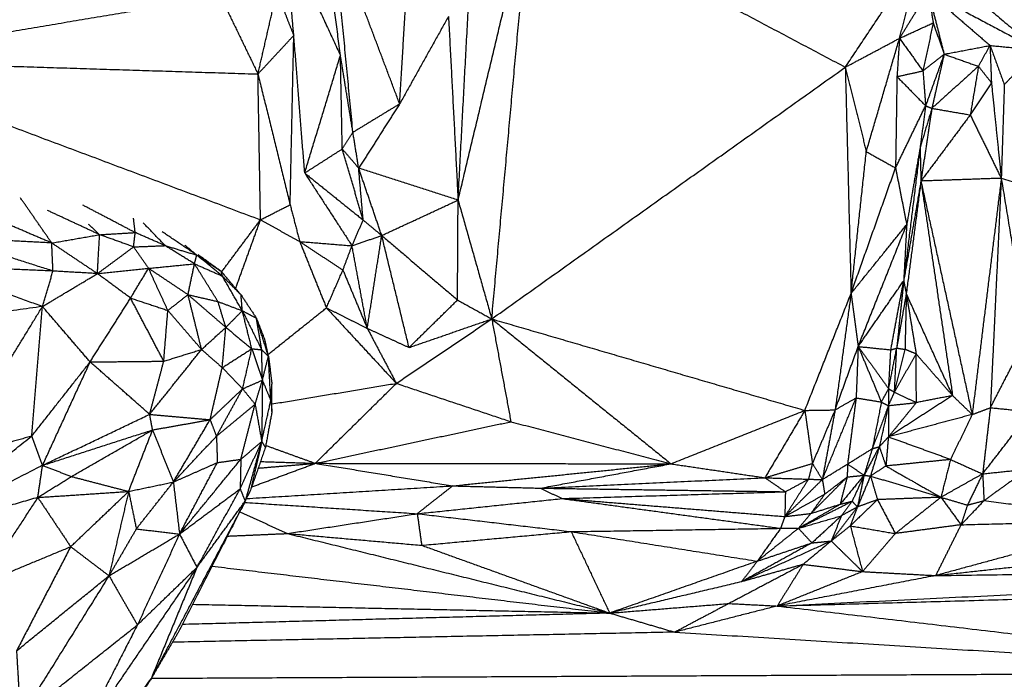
# Model space of a CAD drawing. Header units: millimetres. Extents: x 73 to 109.5, y 0 to 89.7.
# Tile 79 of 83: x 95.8 to 99.8, y 85.7 to 88.3. Entities that reach past the tile are written whole.
import ezdxf

# ---------------------------------------------------------------- set-up
doc = ezdxf.new("R2010")
doc.units = ezdxf.units.MM
doc.header["$MEASUREMENT"] = 0
doc.layers.add('Make2D$visible$lines', color=7, linetype='Continuous', true_color=0x000000)

msp = doc.modelspace()

# ---------------------------------------------------------------- linework, layer by layer
at = {"layer": 'Make2D$visible$lines'}
for points in [[(95.0841, 88.1764), (95.7121, 88.7396), (96.3401, 89.3029)], [(95.0841, 88.1764), (95.859, 88.5588), (96.6338, 88.9411)], [(97.3472, 88.0031), (97.3749, 88.4638), (97.4026, 88.9244)], [(97.1094, 88.1976), (97.07, 88.5032), (97.0305, 88.8089)], [(97.5818, 87.6166), (97.7258, 88.2192), (97.8697, 88.8217)], [(97.717, 87.1393), (97.7934, 87.9805), (97.8697, 88.8217)], [(97.8697, 88.8217), (98.5033, 88.4861), (99.1368, 88.1505)], [(97.1596, 87.8887), (97.1202, 88.2984), (97.0809, 88.7082)], [(97.3472, 88.0031), (97.2141, 88.3557), (97.0809, 88.7082)], [(96.9221, 88.2781), (96.9049, 88.4766), (96.8877, 88.6752)], [(96.8877, 88.6752), (96.9986, 88.4364), (97.1094, 88.1976)], [(99.1368, 88.1505), (99.2911, 88.3817), (99.4455, 88.613)], [(99.3546, 88.2667), (99.4, 88.4398), (99.4455, 88.613)], [(99.4455, 88.613), (99.6768, 88.4164), (99.9081, 88.2199)], [(97.5818, 87.6166), (97.6052, 88.055), (97.6286, 88.4934)], [(99.3546, 88.2667), (99.4122, 88.3594), (99.4699, 88.4521)], [(99.4699, 88.4521), (99.689, 88.336), (99.9081, 88.2199)], [(99.4699, 88.4521), (99.5939, 88.3449), (99.718, 88.2377)], [(99.4699, 88.4521), (99.5018, 88.3274), (99.5337, 88.2027)], [(99.4699, 88.4521), (99.4799, 88.3904), (99.4899, 88.3287)], [(95.0841, 88.1764), (95.8558, 88.3058), (96.6274, 88.4352)], [(96.6274, 88.4352), (96.7028, 88.2792), (96.7782, 88.1232)], [(96.7782, 88.1232), (96.8158, 88.2868), (96.8533, 88.4505)], [(96.8533, 88.4505), (96.8877, 88.3643), (96.9221, 88.2781)], [(97.5433, 88.3548), (97.4453, 88.179), (97.3472, 88.0031)], [(97.5433, 88.3548), (97.5626, 87.9857), (97.5818, 87.6166)], [(99.3546, 88.2667), (99.4222, 88.2977), (99.4899, 88.3287)], [(99.4899, 88.3287), (99.4692, 88.2321), (99.4485, 88.1355)], [(99.4899, 88.3287), (99.5118, 88.2657), (99.5337, 88.2027)], [(96.7782, 88.1232), (96.8501, 88.2006), (96.9221, 88.2781)], [(96.9073, 87.598), (96.9147, 87.938), (96.9221, 88.2781)], [(96.9659, 87.7255), (96.944, 88.0018), (96.9221, 88.2781)], [(99.1368, 88.1505), (99.2457, 88.2086), (99.3546, 88.2667)], [(99.2211, 87.8114), (99.2878, 88.039), (99.3546, 88.2667)], [(99.3546, 88.2667), (99.3494, 88.1897), (99.3442, 88.1127)], [(99.3546, 88.2667), (99.4015, 88.2011), (99.4485, 88.1355)], [(99.5337, 88.2027), (99.6258, 88.2202), (99.718, 88.2377)], [(99.6716, 88.154), (99.6948, 88.1958), (99.718, 88.2377)], [(99.718, 88.2377), (99.7467, 88.1591), (99.7753, 88.0805)], [(99.718, 88.2377), (99.7207, 88.1629), (99.7235, 88.0882)], [(99.718, 88.2377), (99.813, 88.2288), (99.9081, 88.2199)], [(99.7753, 88.0805), (99.8417, 88.1502), (99.9081, 88.2199)], [(95.0841, 88.1764), (95.9312, 88.1498), (96.7782, 88.1232)], [(95.0841, 88.1764), (95.9362, 87.857), (96.7884, 87.5375)], [(96.9659, 87.7255), (97.0377, 87.9616), (97.1094, 88.1976)], [(97.1596, 87.8887), (97.1345, 88.0431), (97.1094, 88.1976)], [(97.1168, 87.8221), (97.1131, 88.0099), (97.1094, 88.1976)], [(99.4485, 88.1355), (99.4911, 88.1691), (99.5337, 88.2027)], [(99.5337, 88.2027), (99.4965, 88.0991), (99.4593, 87.9956)], [(99.5337, 88.2027), (99.509, 88.0941), (99.4844, 87.9854)], [(99.5337, 88.2027), (99.6026, 88.1783), (99.6716, 88.154)], [(97.717, 87.1393), (98.4269, 87.6449), (99.1368, 88.1505)], [(99.1368, 88.1505), (99.1789, 87.981), (99.2211, 87.8114)], [(99.1368, 88.1505), (99.1484, 87.6961), (99.16, 87.2417)], [(99.3442, 88.1127), (99.3963, 88.1241), (99.4485, 88.1355)], [(99.4485, 88.1355), (99.4539, 88.0655), (99.4593, 87.9956)], [(99.6716, 88.154), (99.578, 88.0697), (99.4844, 87.9854)], [(99.6716, 88.154), (99.655, 88.0564), (99.6385, 87.9589)], [(99.6716, 88.154), (99.6976, 88.1211), (99.7235, 88.0882)], [(96.7782, 88.1232), (96.8427, 87.8606), (96.9073, 87.598)], [(96.7884, 87.5375), (96.7833, 87.8304), (96.7782, 88.1232)], [(99.3442, 88.1127), (99.3414, 87.9292), (99.3386, 87.7457)], [(99.3442, 88.1127), (99.4017, 88.0541), (99.4593, 87.9956)], [(99.7235, 88.0882), (99.681, 88.0235), (99.6385, 87.9589)], [(99.7235, 88.0882), (99.7433, 87.8962), (99.7631, 87.7042)], [(99.7753, 88.0805), (99.7692, 87.8923), (99.7631, 87.7042)], [(97.3472, 88.0031), (97.2534, 87.9459), (97.1596, 87.8887)], [(97.3472, 88.0031), (97.2649, 87.8741), (97.1826, 87.745)], [(99.3386, 87.7457), (99.3989, 87.8706), (99.4593, 87.9956)], [(99.4593, 87.9956), (99.4482, 87.9115), (99.4371, 87.8274)], [(99.4844, 87.9854), (99.4607, 87.9064), (99.4371, 87.8274)], [(99.4844, 87.9854), (99.4624, 87.8392), (99.4405, 87.693)], [(99.4593, 87.9956), (99.4718, 87.9905), (99.4844, 87.9854)], [(99.4844, 87.9854), (99.5614, 87.9721), (99.6385, 87.9589)], [(99.6385, 87.9589), (99.5395, 87.826), (99.4405, 87.693)], [(99.6385, 87.9589), (99.7008, 87.8315), (99.7631, 87.7042)], [(97.1168, 87.8221), (97.1382, 87.8554), (97.1596, 87.8887)], [(97.1826, 87.745), (97.1711, 87.8168), (97.1596, 87.8887)], [(96.9659, 87.7255), (97.0414, 87.7738), (97.1168, 87.8221)], [(97.1168, 87.8221), (97.1497, 87.7836), (97.1826, 87.745)], [(97.2006, 87.5365), (97.1587, 87.6793), (97.1168, 87.8221)], [(99.4371, 87.8274), (99.4042, 87.5599), (99.3713, 87.2924)], [(99.4371, 87.8274), (99.4103, 87.6729), (99.3834, 87.5184)], [(99.4371, 87.8274), (99.4388, 87.7602), (99.4405, 87.693)], [(99.16, 87.2417), (99.1905, 87.5265), (99.2211, 87.8114)], [(99.2211, 87.8114), (99.2798, 87.7786), (99.3386, 87.7457)], [(97.2006, 87.5365), (97.1916, 87.6407), (97.1826, 87.745)], [(97.5818, 87.6166), (97.3822, 87.6808), (97.1826, 87.745)], [(97.2752, 87.4744), (97.2289, 87.6097), (97.1826, 87.745)], [(99.16, 87.2417), (99.2493, 87.4937), (99.3386, 87.7457)], [(99.3386, 87.7457), (99.361, 87.6321), (99.3834, 87.5184)], [(96.9659, 87.7255), (97.0608, 87.5794), (97.1558, 87.4332)], [(96.9659, 87.7255), (97.0832, 87.631), (97.2006, 87.5365)], [(99.7631, 87.7042), (99.6018, 87.6986), (99.4405, 87.693)], [(99.7631, 87.7042), (99.7047, 87.2297), (99.6463, 86.7552)], [(99.7631, 87.7042), (99.7412, 87.2434), (99.7194, 86.7826)], [(99.7631, 87.7042), (99.8154, 87.3866), (99.8676, 87.0689)], [(99.7631, 87.7042), (100.3216, 87.5465), (100.88, 87.3888)], [(99.4405, 87.693), (99.4059, 87.4927), (99.3713, 87.2924)], [(99.4405, 87.693), (99.4111, 87.467), (99.3817, 87.241)], [(99.4405, 87.693), (99.5041, 87.2622), (99.5676, 86.8313)], [(99.4405, 87.693), (99.5434, 87.2241), (99.6463, 86.7552)], [(95.95, 87.4443), (95.8873, 87.5348), (95.8246, 87.6253)], [(96.2852, 87.4861), (96.1801, 87.5412), (96.075, 87.5963)], [(96.7884, 87.5375), (96.8478, 87.5678), (96.9073, 87.598)], [(96.9073, 87.598), (96.9265, 87.524), (96.9457, 87.4501)], [(97.2752, 87.4744), (97.4285, 87.5455), (97.5818, 87.6166)], [(97.5795, 87.2153), (97.5807, 87.4159), (97.5818, 87.6166)], [(97.5818, 87.6166), (97.6494, 87.3779), (97.717, 87.1393)], [(95.95, 87.4443), (95.8228, 87.4987), (95.6956, 87.5531)], [(96.1423, 87.4777), (96.0379, 87.5262), (95.9336, 87.5747)], [(96.2852, 87.4861), (96.2818, 87.515), (96.2784, 87.5439)], [(96.1423, 87.4777), (96.1203, 87.4982), (96.0983, 87.5187)], [(96.4055, 87.4337), (96.3614, 87.4796), (96.3173, 87.5255)], [(96.6323, 87.3285), (96.7103, 87.433), (96.7884, 87.5375)], [(96.6886, 87.2616), (96.7385, 87.3996), (96.7884, 87.5375)], [(96.7884, 87.5375), (96.867, 87.4938), (96.9457, 87.4501)], [(97.1558, 87.4332), (97.1782, 87.4849), (97.2006, 87.5365)], [(97.2006, 87.5365), (97.2379, 87.5054), (97.2752, 87.4744)], [(99.16, 87.2417), (99.2717, 87.38), (99.3834, 87.5184)], [(99.1886, 87.0285), (99.286, 87.2735), (99.3834, 87.5184)], [(99.3833, 87.5172), (99.3773, 87.4048), (99.3713, 87.2924)], [(95.955, 87.3316), (95.7449, 87.3989), (95.5348, 87.4661)], [(95.95, 87.4443), (95.7424, 87.4552), (95.5348, 87.4661)], [(95.95, 87.4443), (96.0461, 87.461), (96.1423, 87.4777)], [(96.1335, 87.3212), (96.1379, 87.3994), (96.1423, 87.4777)], [(96.1423, 87.4777), (96.2137, 87.4819), (96.2852, 87.4861)], [(96.2787, 87.4286), (96.2105, 87.4531), (96.1423, 87.4777)], [(96.2787, 87.4286), (96.282, 87.4573), (96.2852, 87.4861)], [(96.4055, 87.4337), (96.3454, 87.4599), (96.2852, 87.4861)], [(96.5323, 87.3958), (96.463, 87.4425), (96.3937, 87.4892)], [(97.1558, 87.4332), (97.2155, 87.4538), (97.2752, 87.4744)], [(97.2172, 87.1013), (97.2462, 87.2879), (97.2752, 87.4744)], [(97.385, 87.0244), (97.3301, 87.2494), (97.2752, 87.4744)], [(97.2752, 87.4744), (97.4273, 87.3449), (97.5795, 87.2153)], [(96.1335, 87.3212), (96.0418, 87.3827), (95.95, 87.4443)], [(95.955, 87.3316), (95.9525, 87.388), (95.95, 87.4443)], [(96.1335, 87.3212), (96.2061, 87.3749), (96.2787, 87.4286)], [(96.2787, 87.4286), (96.3421, 87.4311), (96.4055, 87.4337)], [(96.3387, 87.3425), (96.3087, 87.3856), (96.2787, 87.4286)], [(96.4055, 87.4337), (96.4689, 87.4147), (96.5323, 87.3958)], [(96.5233, 87.3607), (96.4644, 87.3972), (96.4055, 87.4337)], [(96.5323, 87.3958), (96.5087, 87.4155), (96.485, 87.4352)], [(96.9457, 87.4501), (97.0508, 87.4417), (97.1558, 87.4332)], [(96.9457, 87.4501), (97.0325, 87.3927), (97.1193, 87.3354)], [(96.9457, 87.4501), (96.9994, 87.3169), (97.0531, 87.1838)], [(97.1193, 87.3354), (97.1375, 87.3843), (97.1558, 87.4332)], [(97.2172, 87.1013), (97.1865, 87.2673), (97.1558, 87.4332)], [(96.5233, 87.3607), (96.5278, 87.3783), (96.5323, 87.3958)], [(96.5323, 87.3958), (96.5815, 87.3631), (96.6308, 87.3303)], [(96.6354, 87.3113), (96.5839, 87.3535), (96.5323, 87.3958)], [(96.6308, 87.3303), (96.5841, 87.3639), (96.5375, 87.3974)], [(95.955, 87.3316), (95.7053, 87.3426), (95.4555, 87.3535)], [(95.9127, 87.1891), (95.6841, 87.2713), (95.4555, 87.3535)], [(96.3387, 87.3425), (96.431, 87.3516), (96.5233, 87.3607)], [(96.4973, 87.2367), (96.5103, 87.2987), (96.5233, 87.3607)], [(96.6175, 87.209), (96.5704, 87.2849), (96.5233, 87.3607)], [(96.5233, 87.3607), (96.5793, 87.336), (96.6354, 87.3113)], [(95.9127, 87.1891), (95.9338, 87.2604), (95.955, 87.3316)], [(95.9127, 87.1891), (96.0231, 87.2552), (96.1335, 87.3212)], [(96.1335, 87.3212), (96.0442, 87.3264), (95.955, 87.3316)], [(96.1335, 87.3212), (96.2361, 87.3319), (96.3387, 87.3425)], [(96.2665, 87.223), (96.2, 87.2721), (96.1335, 87.3212)], [(96.2665, 87.223), (96.3026, 87.2828), (96.3387, 87.3425)], [(96.4163, 87.1733), (96.3775, 87.2579), (96.3387, 87.3425)], [(96.4973, 87.2367), (96.418, 87.2896), (96.3387, 87.3425)], [(96.7103, 87.2357), (96.6705, 87.283), (96.6308, 87.3303)], [(96.6354, 87.3113), (96.6331, 87.3208), (96.6308, 87.3303)], [(96.6354, 87.3113), (96.6729, 87.2735), (96.7103, 87.2357)], [(96.7153, 87.1722), (96.6753, 87.2417), (96.6354, 87.3113)], [(97.0531, 87.1838), (97.0862, 87.2596), (97.1193, 87.3354)], [(97.1193, 87.3354), (97.1682, 87.2184), (97.2172, 87.1013)], [(99.1886, 87.0285), (99.2799, 87.1605), (99.3713, 87.2924)], [(99.3196, 87.0151), (99.3454, 87.1538), (99.3713, 87.2924)], [(99.3713, 87.2924), (99.3573, 87.1573), (99.3432, 87.0222)], [(99.3713, 87.2924), (99.3765, 87.2667), (99.3817, 87.241)], [(96.4163, 87.1733), (96.4568, 87.205), (96.4973, 87.2367)], [(96.4973, 87.2367), (96.5733, 87.1711), (96.6492, 87.1055)], [(96.4973, 87.2367), (96.5574, 87.2229), (96.6175, 87.209)], [(96.5517, 87.0165), (96.5245, 87.1266), (96.4973, 87.2367)], [(96.7103, 87.2357), (96.7411, 87.1891), (96.7718, 87.1425)], [(96.7153, 87.1722), (96.7128, 87.204), (96.7103, 87.2357)], [(98.9744, 86.7718), (99.0672, 87.0067), (99.16, 87.2417)], [(99.16, 87.2417), (99.1279, 87.0077), (99.0958, 86.7737)], [(99.16, 87.2417), (99.1743, 87.1351), (99.1886, 87.0285)], [(99.3817, 87.241), (99.3625, 87.1316), (99.3432, 87.0222)], [(99.3817, 87.241), (99.3791, 87.129), (99.3766, 87.017)], [(99.3817, 87.241), (99.4015, 87.1198), (99.4213, 86.9987)], [(99.5676, 86.8313), (99.4746, 87.0361), (99.3817, 87.241)], [(95.9127, 87.1891), (95.5015, 87.1319), (95.0903, 87.0747)], [(95.5364, 86.5729), (95.7246, 86.881), (95.9127, 87.1891)], [(95.87, 86.6686), (95.8914, 86.9289), (95.9127, 87.1891)], [(96.1042, 86.9665), (96.0084, 87.0778), (95.9127, 87.1891)], [(96.1042, 86.9665), (96.1853, 87.0947), (96.2665, 87.223)], [(96.2665, 87.223), (96.3414, 87.1981), (96.4163, 87.1733)], [(96.3999, 86.9694), (96.3332, 87.0962), (96.2665, 87.223)], [(96.6492, 87.1055), (96.6334, 87.1572), (96.6175, 87.209)], [(96.6175, 87.209), (96.6664, 87.1906), (96.7153, 87.1722)], [(97.385, 87.0244), (97.4823, 87.1198), (97.5795, 87.2153)], [(97.5795, 87.2153), (97.6482, 87.1773), (97.717, 87.1393)], [(96.3999, 86.9694), (96.4081, 87.0713), (96.4163, 87.1733)], [(96.5517, 87.0165), (96.484, 87.0949), (96.4163, 87.1733)], [(96.6492, 87.1055), (96.6822, 87.1388), (96.7153, 87.1722)], [(96.7536, 87.0197), (96.7344, 87.0959), (96.7153, 87.1722)], [(96.7153, 87.1722), (96.7543, 87.0936), (96.7932, 87.0151)], [(96.7153, 87.1722), (96.7435, 87.1573), (96.7718, 87.1425)], [(96.8187, 86.9965), (96.9359, 87.0902), (97.0531, 87.1838)], [(97.0531, 87.1838), (97.1352, 87.1426), (97.2172, 87.1013)], [(97.0531, 87.1838), (97.1935, 87.0321), (97.3339, 86.8804)], [(96.7718, 87.1425), (96.7896, 87.0963), (96.8073, 87.0501)], [(96.8203, 86.9894), (96.796, 87.0659), (96.7718, 87.1425)], [(96.7932, 87.0151), (96.7825, 87.0788), (96.7718, 87.1425)], [(97.3339, 86.8804), (97.5255, 87.0098), (97.717, 87.1393)], [(97.385, 87.0244), (97.551, 87.0818), (97.717, 87.1393)], [(97.717, 87.1393), (97.7555, 86.9328), (97.7939, 86.7263)], [(97.717, 87.1393), (98.077, 86.8483), (98.4369, 86.5572)], [(97.717, 87.1393), (98.3457, 86.9555), (98.9744, 86.7718)], [(96.5517, 87.0165), (96.6004, 87.061), (96.6491, 87.1054)], [(96.6346, 86.9436), (96.6419, 87.0245), (96.6492, 87.1054)], [(96.6492, 87.1055), (96.7014, 87.0626), (96.7536, 87.0197)], [(97.2172, 87.1013), (97.2755, 86.9909), (97.3339, 86.8804)], [(97.2172, 87.1013), (97.3011, 87.0629), (97.385, 87.0244)], [(99.7194, 86.7826), (99.7935, 86.9258), (99.8676, 87.0689)], [(96.8203, 86.9894), (96.8138, 87.0198), (96.8073, 87.0501)], [(99.0958, 86.7737), (99.1422, 86.9011), (99.1886, 87.0285)], [(99.1886, 87.0285), (99.1843, 86.9253), (99.1801, 86.822)], [(99.1886, 87.0285), (99.2351, 86.917), (99.2815, 86.8055)], [(99.1886, 87.0285), (99.2541, 87.0218), (99.3196, 87.0151)], [(99.1886, 87.0285), (99.2499, 86.9437), (99.3111, 86.8589)], [(96.3432, 86.7559), (96.4474, 86.8862), (96.5517, 87.0165)], [(96.3999, 86.9694), (96.4758, 86.9929), (96.5517, 87.0165)], [(96.5517, 87.0165), (96.5931, 86.98), (96.6346, 86.9436)], [(96.6346, 86.9436), (96.6941, 86.9816), (96.7536, 87.0197)], [(96.7164, 86.8585), (96.735, 86.9391), (96.7536, 87.0197)], [(96.7536, 87.0197), (96.7734, 87.0174), (96.7932, 87.0151)], [(96.7536, 87.0197), (96.7748, 86.9564), (96.796, 86.8932)], [(96.796, 86.8932), (96.7946, 86.9541), (96.7932, 87.0151)], [(96.7932, 87.0151), (96.8068, 87.0022), (96.8203, 86.9894)], [(96.796, 86.8932), (96.8081, 86.9413), (96.8203, 86.9894)], [(96.8297, 86.8108), (96.825, 86.9001), (96.8203, 86.9894)], [(96.8203, 86.9894), (96.8274, 86.933), (96.8345, 86.8767)], [(99.3111, 86.8589), (99.3272, 86.9405), (99.3432, 87.0222)], [(99.3111, 86.8589), (99.3154, 86.937), (99.3196, 87.0151)], [(99.3196, 87.0151), (99.3314, 87.0186), (99.3432, 87.0222)], [(99.3343, 86.845), (99.3388, 86.9336), (99.3432, 87.0222)], [(99.3343, 86.845), (99.3554, 86.931), (99.3766, 87.017)], [(99.3343, 86.845), (99.3778, 86.9218), (99.4213, 86.9987)], [(99.3432, 87.0222), (99.3599, 87.0196), (99.3766, 87.017)], [(99.4213, 86.9987), (99.3989, 87.0079), (99.3766, 87.017)], [(99.4223, 86.8032), (99.4218, 86.9009), (99.4213, 86.9987)], [(99.5676, 86.8313), (99.4944, 86.915), (99.4213, 86.9987)], [(95.87, 86.6686), (95.9871, 86.8176), (96.1042, 86.9665)], [(95.9131, 86.5511), (96.0086, 86.7588), (96.1042, 86.9665)], [(96.1042, 86.9665), (96.252, 86.9679), (96.3999, 86.9694)], [(96.3432, 86.7559), (96.2237, 86.8612), (96.1042, 86.9665)], [(96.3432, 86.7559), (96.3715, 86.8627), (96.3999, 86.9694)], [(96.586, 86.7344), (96.6103, 86.839), (96.6346, 86.9436)], [(96.6346, 86.9436), (96.6755, 86.901), (96.7164, 86.8585)], [(96.7164, 86.8585), (96.7562, 86.8758), (96.796, 86.8932)], [(96.7667, 86.7968), (96.7814, 86.845), (96.796, 86.8932)], [(96.796, 86.8932), (96.7947, 86.77), (96.7933, 86.6467)], [(96.796, 86.8932), (96.8128, 86.852), (96.8297, 86.8108)], [(96.8297, 86.8108), (96.8321, 86.8437), (96.8345, 86.8767)], [(96.8344, 86.7977), (97.0842, 86.839), (97.3339, 86.8804)], [(96.8344, 86.7669), (96.8344, 86.8218), (96.8345, 86.8767)], [(97.0085, 86.5592), (97.1712, 86.7198), (97.3339, 86.8804)], [(97.3339, 86.8804), (97.5639, 86.8034), (97.7939, 86.7263)], [(96.586, 86.7344), (96.6512, 86.7964), (96.7164, 86.8585)], [(96.6114, 86.6677), (96.6639, 86.7631), (96.7164, 86.8585)], [(96.7164, 86.8585), (96.7415, 86.8276), (96.7667, 86.7968)], [(99.2815, 86.8055), (99.2963, 86.8322), (99.3111, 86.8589)], [(99.5676, 86.8313), (99.4387, 86.7481), (99.3097, 86.665)], [(99.3111, 86.8589), (99.3105, 86.8249), (99.3099, 86.791)], [(99.3099, 86.791), (99.3221, 86.818), (99.3343, 86.845)], [(99.3111, 86.8589), (99.3227, 86.8519), (99.3343, 86.845)], [(99.3343, 86.845), (99.3783, 86.8241), (99.4223, 86.8032)], [(99.5676, 86.8313), (99.495, 86.8172), (99.4223, 86.8032)], [(99.5676, 86.8313), (99.607, 86.7932), (99.6463, 86.7552)], [(96.6114, 86.6677), (96.6891, 86.7322), (96.7667, 86.7968)], [(96.7094, 86.5754), (96.7381, 86.6861), (96.7667, 86.7968)], [(96.7667, 86.7968), (96.78, 86.7218), (96.7933, 86.6467)], [(96.7933, 86.6467), (96.8115, 86.7288), (96.8297, 86.8108)], [(96.8297, 86.8108), (96.832, 86.7888), (96.8344, 86.7669)], [(99.0446, 86.494), (99.1123, 86.658), (99.1801, 86.822)], [(99.0958, 86.7737), (99.1379, 86.7979), (99.1801, 86.822)], [(99.1801, 86.822), (99.163, 86.6892), (99.146, 86.5564)], [(99.1801, 86.822), (99.2308, 86.8138), (99.2815, 86.8055)], [(99.2815, 86.8055), (99.2634, 86.7118), (99.2453, 86.6182)], [(99.3099, 86.791), (99.2776, 86.7046), (99.2453, 86.6182)], [(99.3099, 86.791), (99.2917, 86.7084), (99.2735, 86.6258)], [(99.2815, 86.8055), (99.2957, 86.7982), (99.3099, 86.791)], [(99.4223, 86.8032), (99.366, 86.7341), (99.3097, 86.665)], [(99.3099, 86.791), (99.3098, 86.728), (99.3097, 86.665)], [(99.3099, 86.791), (99.3661, 86.7971), (99.4223, 86.8032)], [(95.9131, 86.5511), (96.1281, 86.6535), (96.3432, 86.7559)], [(96.355, 86.6934), (96.3491, 86.7247), (96.3432, 86.7559)], [(96.3432, 86.7559), (96.4646, 86.7451), (96.586, 86.7344)], [(96.8344, 86.7669), (96.8211, 86.6948), (96.8079, 86.6226)], [(98.4369, 86.5572), (98.7057, 86.6645), (98.9744, 86.7718)], [(98.9744, 86.7718), (98.8942, 86.6365), (98.814, 86.5013)], [(98.9744, 86.7718), (99.0351, 86.7727), (99.0958, 86.7737)], [(98.9744, 86.7718), (98.9895, 86.6652), (99.0047, 86.5586)], [(99.0958, 86.7737), (99.0503, 86.6662), (99.0047, 86.5586)], [(99.0958, 86.7737), (99.0702, 86.6339), (99.0446, 86.494)], [(99.6463, 86.7552), (99.478, 86.7101), (99.3097, 86.665)], [(99.6463, 86.7552), (99.6029, 86.6649), (99.5594, 86.5745)], [(99.6463, 86.7552), (99.6828, 86.7689), (99.7194, 86.7826)], [(99.7194, 86.7826), (99.7039, 86.6498), (99.6884, 86.517)], [(99.6884, 86.517), (99.7851, 86.6418), (99.8818, 86.7667)], [(99.7194, 86.7826), (99.8006, 86.7746), (99.8818, 86.7667)], [(96.355, 86.6934), (96.4705, 86.7139), (96.586, 86.7344)], [(96.4383, 86.4839), (96.5121, 86.6091), (96.586, 86.7344)], [(96.586, 86.7344), (96.5987, 86.701), (96.6114, 86.6677)], [(97.0085, 86.5592), (97.4012, 86.6428), (97.7939, 86.7263)], [(97.7939, 86.7263), (98.1154, 86.6418), (98.4369, 86.5572)], [(95.9131, 86.5511), (96.134, 86.6223), (96.355, 86.6934)], [(96.0289, 86.5061), (96.192, 86.5998), (96.355, 86.6934)], [(96.2588, 86.4463), (96.3069, 86.5698), (96.355, 86.6934)], [(96.355, 86.6934), (96.3966, 86.5887), (96.4383, 86.4839)], [(95.3627, 86.2684), (95.6163, 86.4685), (95.87, 86.6686)], [(95.87, 86.6686), (95.7032, 86.6208), (95.5364, 86.5729)], [(95.9131, 86.5511), (95.8916, 86.6099), (95.87, 86.6686)], [(96.4383, 86.4839), (96.5248, 86.5758), (96.6114, 86.6677)], [(96.6114, 86.6677), (96.6133, 86.6149), (96.6151, 86.5621)], [(96.7068, 86.4568), (96.7501, 86.5518), (96.7933, 86.6467)], [(96.7094, 86.5754), (96.7514, 86.6111), (96.7933, 86.6467)], [(96.7933, 86.6467), (96.7601, 86.5269), (96.7268, 86.407)], [(96.7905, 86.6343), (96.7694, 86.5425), (96.7483, 86.4507)], [(96.7933, 86.6467), (96.8006, 86.6347), (96.8079, 86.6226)], [(99.2735, 86.6258), (99.2916, 86.6454), (99.3097, 86.665)], [(99.3097, 86.665), (99.3048, 86.6066), (99.2999, 86.5483)], [(99.5594, 86.5745), (99.4346, 86.6197), (99.3097, 86.665)], [(96.8079, 86.6226), (96.7781, 86.5367), (96.7483, 86.4507)], [(96.8094, 86.6311), (96.909, 86.5951), (97.0085, 86.5592)], [(99.146, 86.5564), (99.1957, 86.5873), (99.2453, 86.6182)], [(99.2735, 86.6258), (99.2428, 86.5685), (99.2121, 86.5112)], [(99.2453, 86.6182), (99.2287, 86.5647), (99.2121, 86.5112)], [(99.2735, 86.6258), (99.2557, 86.567), (99.2379, 86.5082)], [(99.2453, 86.6182), (99.2594, 86.622), (99.2735, 86.6258)], [(99.2735, 86.6258), (99.2867, 86.5871), (99.2999, 86.5483)], [(96.4383, 86.4839), (96.5267, 86.523), (96.6151, 86.5621)], [(96.4633, 86.2751), (96.5863, 86.4252), (96.7094, 86.5754)], [(96.4633, 86.2751), (96.5392, 86.4186), (96.6151, 86.5621)], [(96.6151, 86.5621), (96.6622, 86.5687), (96.7094, 86.5754)], [(96.7094, 86.5754), (96.7081, 86.5161), (96.7068, 86.4568)], [(96.753, 86.4643), (96.8808, 86.5117), (97.0085, 86.5592)], [(96.7792, 86.5399), (96.8939, 86.5495), (97.0085, 86.5592)], [(96.7884, 86.5665), (96.8985, 86.5629), (97.0085, 86.5592)], [(97.0085, 86.5592), (97.7227, 86.5582), (98.4369, 86.5572)], [(97.0085, 86.5592), (97.2844, 86.5139), (97.5602, 86.4686)], [(97.5602, 86.4686), (97.9986, 86.5129), (98.4369, 86.5572)], [(97.9128, 86.4594), (98.1749, 86.5083), (98.4369, 86.5572)], [(98.4369, 86.5572), (98.6255, 86.5293), (98.814, 86.5013)], [(98.814, 86.5013), (98.9094, 86.53), (99.0047, 86.5586)], [(99.0047, 86.5586), (98.9969, 86.527), (98.989, 86.4953)], [(99.0047, 86.5586), (99.0247, 86.5263), (99.0446, 86.494)], [(99.0446, 86.494), (99.0953, 86.5252), (99.146, 86.5564)], [(99.146, 86.5564), (99.1452, 86.5303), (99.1444, 86.5043)], [(99.146, 86.5564), (99.1791, 86.5338), (99.2121, 86.5112)], [(99.5594, 86.5745), (99.4297, 86.5614), (99.2999, 86.5483)], [(99.5594, 86.5745), (99.5401, 86.4987), (99.5208, 86.4228)], [(99.5594, 86.5745), (99.6239, 86.5457), (99.6884, 86.517)], [(95.9131, 86.5511), (95.6379, 86.4097), (95.3627, 86.2684)], [(95.894, 86.422), (95.9036, 86.4866), (95.9131, 86.5511)], [(95.9131, 86.5511), (95.971, 86.5286), (96.0289, 86.5061)], [(99.2999, 86.5483), (99.2689, 86.5283), (99.2379, 86.5082)], [(99.2999, 86.5483), (99.4103, 86.4856), (99.5208, 86.4228)], [(99.6884, 86.517), (99.6046, 86.4699), (99.5208, 86.4228)], [(99.6884, 86.517), (99.6578, 86.4542), (99.6273, 86.3914)], [(99.6884, 86.517), (99.779, 86.5265), (99.8697, 86.5361)], [(99.6885, 86.5151), (99.6911, 86.4622), (99.6938, 86.4092)], [(99.8697, 86.5361), (99.7818, 86.4726), (99.6938, 86.4092)], [(95.894, 86.422), (95.9615, 86.4641), (96.0289, 86.5061)], [(96.0289, 86.5061), (96.1439, 86.4762), (96.2588, 86.4463)], [(96.2588, 86.4463), (96.3485, 86.4651), (96.4383, 86.4839)], [(96.2897, 86.2958), (96.364, 86.3898), (96.4383, 86.4839)], [(96.4383, 86.4839), (96.4508, 86.3795), (96.4633, 86.2751)], [(97.9128, 86.4594), (98.3634, 86.4803), (98.814, 86.5013)], [(98.814, 86.5013), (98.8551, 86.4731), (98.8962, 86.445)], [(98.814, 86.5013), (98.9015, 86.4983), (98.989, 86.4953)], [(99.0446, 86.494), (98.9693, 86.4197), (98.894, 86.3453)], [(98.989, 86.4953), (98.9419, 86.421), (98.8949, 86.3467)], [(98.8962, 86.445), (98.9426, 86.4701), (98.989, 86.4953)], [(98.9892, 86.4953), (99.0169, 86.4947), (99.0446, 86.494)], [(99.1444, 86.5043), (99.0717, 86.4311), (98.9989, 86.3578)], [(99.0446, 86.494), (99.0494, 86.4647), (99.0542, 86.4353)], [(99.0542, 86.4353), (99.0993, 86.4698), (99.1444, 86.5043)], [(99.2121, 86.5112), (99.1641, 86.453), (99.116, 86.3947)], [(99.1444, 86.5043), (99.1302, 86.4495), (99.116, 86.3947)], [(99.1444, 86.5043), (99.1783, 86.5078), (99.2121, 86.5112)], [(99.2121, 86.5112), (99.1883, 86.4591), (99.1644, 86.407)], [(99.2121, 86.5112), (99.1988, 86.4475), (99.1855, 86.3838)], [(99.2379, 86.5082), (99.2117, 86.446), (99.1855, 86.3838)], [(99.2121, 86.5112), (99.225, 86.5097), (99.2379, 86.5082)], [(99.2379, 86.5082), (99.252, 86.4607), (99.2662, 86.4132)], [(99.2379, 86.5082), (99.3794, 86.4655), (99.5208, 86.4228)], [(95.894, 86.422), (96.0764, 86.4342), (96.2588, 86.4463)], [(96.0261, 86.2243), (96.1425, 86.3353), (96.2588, 86.4463)], [(96.2588, 86.4463), (96.2194, 86.2769), (96.18, 86.1075)], [(96.2588, 86.4463), (96.2742, 86.371), (96.2897, 86.2958)], [(96.4633, 86.2751), (96.5851, 86.3659), (96.7068, 86.4568)], [(96.5332, 86.1412), (96.62, 86.299), (96.7068, 86.4568)], [(96.7068, 86.4568), (96.7167, 86.432), (96.7267, 86.4072)], [(96.7267, 86.4069), (96.7375, 86.4288), (96.7483, 86.4507)], [(96.732, 86.4175), (97.1461, 86.4431), (97.5602, 86.4686)], [(97.5602, 86.4686), (97.489, 86.4127), (97.4178, 86.3568)], [(97.5602, 86.4686), (97.7365, 86.464), (97.9128, 86.4594)], [(97.9128, 86.4594), (98.4045, 86.4522), (98.8962, 86.445)], [(97.9128, 86.4594), (97.9561, 86.4385), (97.9995, 86.4177)], [(97.9995, 86.4177), (98.4478, 86.4313), (98.8962, 86.445)], [(98.8962, 86.445), (98.8951, 86.3952), (98.894, 86.3453)], [(98.896, 86.3464), (98.9751, 86.3909), (99.0542, 86.4353)], [(99.0542, 86.4353), (99.0266, 86.3966), (98.9989, 86.3578)], [(95.894, 86.422), (95.6283, 86.3452), (95.3627, 86.2684)], [(95.894, 86.422), (95.7807, 86.2487), (95.6673, 86.0753)], [(95.894, 86.422), (95.9601, 86.3232), (96.0261, 86.2243)], [(96.7267, 86.4069), (96.5378, 86.0503), (96.3489, 85.6937)], [(96.7267, 86.4069), (96.5931, 86.1448), (96.4595, 85.8827)], [(96.5332, 86.1412), (96.63, 86.2741), (96.7267, 86.4069)], [(96.7243, 86.4021), (97.071, 86.3795), (97.4178, 86.3568)], [(97.4178, 86.3568), (97.7086, 86.3872), (97.9995, 86.4177)], [(97.9995, 86.4177), (98.4467, 86.3815), (98.894, 86.3453)], [(97.9995, 86.4177), (98.4382, 86.3579), (98.877, 86.2981)], [(98.9485, 86.298), (99.0565, 86.3525), (99.1644, 86.407)], [(99.116, 86.3947), (99.1402, 86.4009), (99.1644, 86.407)], [(99.1644, 86.407), (99.143, 86.3778), (99.1215, 86.3487)], [(99.2662, 86.4132), (99.2116, 86.3605), (99.1569, 86.3079)], [(99.1644, 86.407), (99.175, 86.3954), (99.1855, 86.3838)], [(99.2662, 86.4132), (99.2259, 86.3985), (99.1855, 86.3838)], [(99.5208, 86.4228), (99.3935, 86.418), (99.2662, 86.4132)], [(99.2662, 86.4132), (99.3019, 86.3451), (99.3376, 86.2771)], [(99.5208, 86.4228), (99.4292, 86.3499), (99.3376, 86.2771)], [(99.5208, 86.4228), (99.5612, 86.3676), (99.6015, 86.3123)], [(99.5208, 86.4228), (99.574, 86.4071), (99.6273, 86.3914)], [(99.6938, 86.4092), (99.6477, 86.3608), (99.6015, 86.3123)], [(99.6273, 86.3914), (99.6606, 86.4003), (99.6938, 86.4092)], [(99.6938, 86.4092), (100.0069, 86.3703), (100.3199, 86.3313)], [(96.7052, 86.3646), (96.8008, 86.3209), (96.8965, 86.2772)], [(96.8965, 86.2772), (97.1571, 86.317), (97.4178, 86.3568)], [(97.4178, 86.3568), (97.4267, 86.2934), (97.4356, 86.2299)], [(97.4178, 86.3568), (97.7269, 86.3208), (98.0359, 86.2848)], [(98.8961, 86.3456), (98.9475, 86.3517), (98.9989, 86.3578)], [(98.9485, 86.298), (99.0323, 86.3464), (99.116, 86.3947)], [(98.9989, 86.3578), (98.9737, 86.3279), (98.9485, 86.298)], [(98.9989, 86.3578), (99.0574, 86.3763), (99.116, 86.3947)], [(99.1855, 86.3838), (99.133, 86.3155), (99.0804, 86.2471)], [(99.1855, 86.3838), (99.1535, 86.3663), (99.1215, 86.3487)], [(99.1855, 86.3838), (99.1712, 86.3459), (99.1569, 86.3079)], [(99.6273, 86.3914), (99.6144, 86.3519), (99.6015, 86.3123)], [(98.894, 86.3453), (98.8855, 86.3217), (98.877, 86.2981)], [(98.9485, 86.298), (99.035, 86.3234), (99.1215, 86.3487)], [(99.1215, 86.3487), (99.0622, 86.2941), (99.0029, 86.2395)], [(99.1215, 86.3487), (99.1009, 86.2979), (99.0804, 86.2471)], [(100.3199, 86.3313), (99.9098, 86.2198), (99.4997, 86.1083)], [(99.6015, 86.3123), (99.9607, 86.3218), (100.3199, 86.3313)], [(96.2897, 86.2958), (96.2349, 86.2017), (96.18, 86.1075)], [(96.2897, 86.2958), (96.3765, 86.2854), (96.4633, 86.2751)], [(96.6553, 86.2668), (96.7759, 86.272), (96.8965, 86.2772)], [(96.8965, 86.2772), (97.166, 86.2535), (97.4356, 86.2299)], [(96.8965, 86.2772), (97.5435, 86.1173), (98.1906, 85.9575)], [(97.4356, 86.2299), (97.7358, 86.2574), (98.0359, 86.2848)], [(98.0359, 86.2848), (98.4564, 86.2914), (98.877, 86.2981)], [(98.0359, 86.2848), (98.1133, 86.1211), (98.1906, 85.9575)], [(98.0359, 86.2848), (98.4097, 86.2254), (98.7835, 86.1661)], [(98.877, 86.2981), (98.8302, 86.2321), (98.7835, 86.1661)], [(98.9485, 86.298), (98.866, 86.232), (98.7835, 86.1661)], [(98.877, 86.2981), (98.9128, 86.2981), (98.9485, 86.298)], [(98.9485, 86.298), (98.9757, 86.2688), (99.0029, 86.2395)], [(99.1569, 86.3079), (99.1187, 86.2775), (99.0804, 86.2471)], [(99.1569, 86.3079), (99.2473, 86.2925), (99.3376, 86.2771)], [(99.1569, 86.3079), (99.1815, 86.2161), (99.206, 86.1242)], [(99.3376, 86.2771), (99.2718, 86.2006), (99.206, 86.1242)], [(99.6015, 86.3123), (99.4696, 86.2947), (99.3376, 86.2771)], [(99.6015, 86.3123), (99.5506, 86.2103), (99.4997, 86.1083)], [(96.18, 86.1075), (96.3217, 86.1913), (96.4633, 86.2751)], [(96.4633, 86.2751), (96.3787, 86.0925), (96.294, 85.9099)], [(96.4633, 86.2751), (96.4982, 86.2081), (96.5332, 86.1412)], [(99.0804, 86.2471), (98.9, 86.1651), (98.7196, 86.0831)], [(99.0029, 86.2395), (98.8613, 86.1613), (98.7196, 86.0831)], [(98.7835, 86.1661), (98.8932, 86.2028), (99.0029, 86.2395)], [(99.0804, 86.2471), (99.0241, 86.2002), (98.9679, 86.1533)], [(99.0029, 86.2395), (99.0417, 86.2433), (99.0804, 86.2471)], [(99.0804, 86.2471), (99.1432, 86.1856), (99.206, 86.1242)], [(95.6673, 86.0753), (95.8467, 86.1498), (96.0261, 86.2243)], [(96.0261, 86.2243), (95.9173, 86.015), (95.8085, 85.8057)], [(96.0261, 86.2243), (96.1031, 86.1659), (96.18, 86.1075)], [(97.4356, 86.2299), (97.8131, 86.0937), (98.1906, 85.9575)], [(99.4997, 86.1083), (99.9764, 86.161), (100.453, 86.2137)], [(98.7835, 86.1661), (98.487, 86.0618), (98.1906, 85.9575)], [(98.7835, 86.1661), (98.7515, 86.1246), (98.7196, 86.0831)], [(96.5332, 86.1412), (96.2913, 85.7865), (96.0495, 85.4317)], [(96.294, 85.9099), (96.4136, 86.0256), (96.5332, 86.1412)], [(96.5332, 86.1412), (96.441, 85.9175), (96.3489, 85.6937)], [(96.5937, 86.1459), (97.3921, 86.0517), (98.1906, 85.9575)], [(98.9679, 86.1533), (98.8188, 86.0747), (98.6697, 85.996)], [(98.9679, 86.1533), (98.8454, 86.1187), (98.723, 86.0841)], [(98.9679, 86.1533), (98.9156, 86.0697), (98.8634, 85.986)], [(98.8634, 85.986), (100.5, 86.0659), (102.1367, 86.1458)], [(98.8634, 85.986), (101.3311, 86.0563), (103.7988, 86.1266)], [(99.206, 86.1242), (99.0347, 86.0551), (98.8634, 85.986)], [(98.9679, 86.1533), (99.0869, 86.1388), (99.206, 86.1242)], [(99.206, 86.1242), (99.3529, 86.1162), (99.4997, 86.1083)], [(99.4997, 86.1083), (100.8182, 86.127), (102.1367, 86.1458)], [(95.8085, 85.8057), (95.9943, 85.9566), (96.18, 86.1075)], [(96.18, 86.1075), (96.0024, 85.8227), (95.8247, 85.5379)], [(96.18, 86.1075), (96.237, 86.0087), (96.294, 85.9099)], [(98.7196, 86.0831), (98.4551, 86.0203), (98.1906, 85.9575)], [(99.4997, 86.1083), (99.1816, 86.0472), (98.8634, 85.986)], [(96.5157, 85.9929), (97.3531, 85.9752), (98.1906, 85.9575)], [(98.1906, 85.9575), (98.4302, 85.9768), (98.6697, 85.996)], [(98.6697, 85.996), (98.5608, 85.9385), (98.4519, 85.8809)], [(98.8634, 85.986), (98.6576, 85.9335), (98.4519, 85.8809)], [(98.6697, 85.996), (98.7666, 85.991), (98.8634, 85.986)], [(98.8634, 85.986), (100.003, 85.8515), (101.1425, 85.7171)], [(98.1906, 85.9575), (97.3324, 85.9346), (96.4743, 85.9117)], [(98.1906, 85.9575), (98.3212, 85.9192), (98.4519, 85.8809)], [(95.8247, 85.5379), (96.0594, 85.7239), (96.294, 85.9099)], [(96.294, 85.9099), (96.1718, 85.6708), (96.0495, 85.4317)], [(96.4595, 85.8827), (96.4042, 85.7882), (96.3489, 85.6937)], [(98.4519, 85.8809), (97.4433, 85.8607), (96.4347, 85.8404)], [(98.4519, 85.8809), (99.7972, 85.799), (101.1425, 85.7171)], [(95.8085, 85.8057), (95.8166, 85.6718), (95.8247, 85.5379)], [(95.9525, 85.1409), (96.1507, 85.4173), (96.3489, 85.6937)], [(96.3489, 85.6937), (96.2731, 85.5769), (96.1974, 85.46)], [(101.1425, 85.7171), (98.7457, 85.7057), (96.3489, 85.6944)]]:
    msp.add_open_spline(points, degree=2, dxfattribs=at)

doc.saveas('drawing.dxf')
